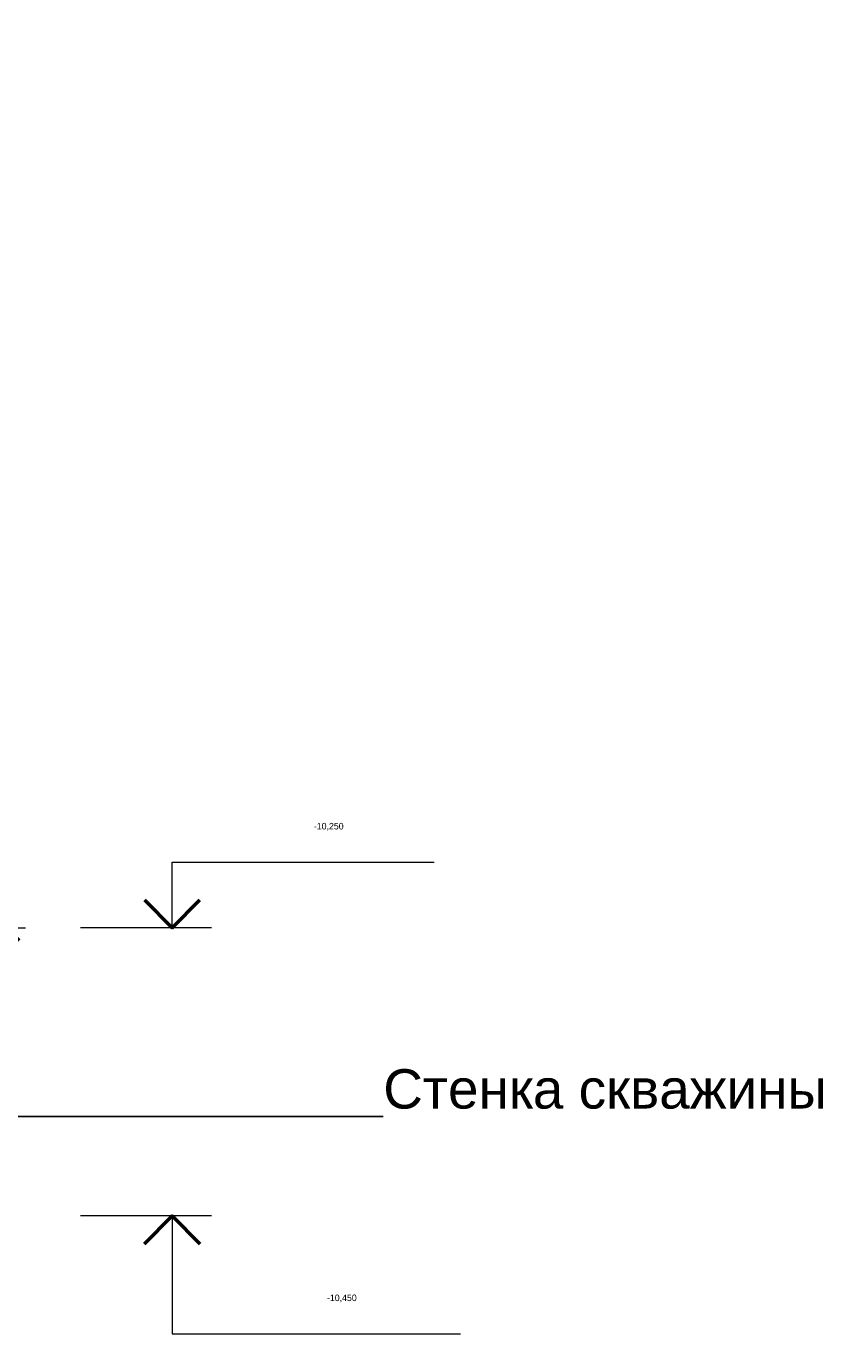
# Model space of a CAD drawing. Header units: millimetres. Extents: x 18801 to 22305, y 7709 to 10544.
# Tile 3 of 14: x 19423 to 19735, y 7710 to 8209. Entities that reach past the tile are written whole.
import ezdxf
from ezdxf import colors
from ezdxf.entities.mleader import LeaderData, LeaderLine
from ezdxf.enums import TextEntityAlignment as Align
from ezdxf.math import Vec2, Vec3

# ---------------------------------------------------------------- set-up
doc = ezdxf.new("R2018")
doc.units = ezdxf.units.MM
for name, color, linetype, lineweight in [('Выноски', 2, 'Continuous', 9), ('Отметки', 7, 'Continuous', 13), ('Размеры', 2, 'Continuous', 9)]:
    doc.layers.add(name, color=color, linetype=linetype, lineweight=lineweight)
doc.styles.add('ГТО-2', font='arial.ttf')
doc.styles.add('КИА', font='arial.ttf')
doc.dimstyles.new('КИА', dxfattribs={"dimtxt": 3, "dimasz": 2, "dimexe": 1.5, "dimexo": 0, "dimgap": 1, "dimtad": 1, "dimdec": 0, "dimzin": 9, "dimtxsty": 'КИА', "dimblk": 'ARCHTICK', "dimcen": 3, "dimdle": 1.5, "dimclrd": 256, "dimclre": 256, "dimclrt": 256, "dimadec": 0, "dimazin": 0, "dimtfac": 1, "dimtdec": 0, "dimtmove": 0, "dimatfit": 3, "dimfxl": 1, "dimtfill": 1, "dimlwd": -1, "dimlwe": -1, "dimarcsym": 2})

# ---------------------------------------------------------------- blocks, each defined once
blk = doc.blocks.new('_ArchTick')
at = {"color": 0, "linetype": 'ByBlock', "const_width": 0.15}
blk.add_lwpolyline([(-0.5, -0.5), (0.5, 0.5)], dxfattribs=at)
blk = doc.blocks.new('*D16')
at = {"layer": 'Defpoints', "color": 0, "transparency": 16777216}
for p in [(19287.2, 8807.64), (19287.2, 7864.87), (19415.45, 7864.87)]:
    blk.add_point(p, dxfattribs=at)
at = {"layer": 'Размеры', "transparency": 16777216}
for p, q in [((19415.45, 8815.14), (19415.45, 7857.37)), ((19290.35, 8807.64), (19422.95, 8807.64)), ((19290.35, 7864.87), (19422.95, 7864.87))]:
    blk.add_line(p, q, dxfattribs=at)
at = {"layer": 'Размеры', "transparency": 16777216, "xscale": 10, "yscale": 10, "zscale": 10}
for p, rotation in [((19415.45, 8807.64), 90), ((19415.45, 7864.87), 270)]:
    blk.add_blockref('_ArchTick', p, dxfattribs=dict(at, rotation=rotation))
at = {"layer": 'Размеры', "transparency": 16777216, "insert": (19400.61, 8336.25), "char_height": 15, "attachment_point": 5, "rotation": 90, "style": 'КИА', "bg_fill": 3, "box_fill_scale": 1.1, "bg_fill_color": 256, "bg_fill_true_color": 13158600, "bg_fill_transparency": 0}
blk.add_mtext('{\\L3000} (фильтровая часть)', dxfattribs=at)
blk = doc.blocks.new('*U32')
at = {"color": 0, "linetype": 'ByBlock', "lineweight": -2}
for p, q in [((7, 0), (0, 0)), ((7, 0), (7, -9)), ((10, 0), (7, 0)), ((7, -9), (29, -9))]:
    blk.add_line(p, q, dxfattribs=at)
at = {"color": 0, "linetype": 'ByBlock', "lineweight": 50}
blk.add_lwpolyline([(4.879, -2.121), (7, 0), (9.121, -2.121)], dxfattribs=at)
at = {"color": 0, "linetype": 'ByBlock', "lineweight": -2, "flags": 104}
for tag, p in [('ОТМЕТКА', (18.818, -6)), ('ПРИМЕЧАНИЕ', (18.818, -12))]:
    blk.add_attdef(tag, text='', height=3.5, dxfattribs=at).set_placement(p, align=Align.MIDDLE_CENTER)
blk = doc.blocks.new('*U30')
at = {"color": 0, "linetype": 'ByBlock', "lineweight": -2}
for p, q in [((7, 0), (7, 5)), ((7, 5), (27, 5)), ((7, 0), (0, 0)), ((10, 0), (7, 0))]:
    blk.add_line(p, q, dxfattribs=at)
at = {"color": 0, "linetype": 'ByBlock', "lineweight": 50}
blk.add_lwpolyline([(4.879, 2.121), (7, 0), (9.121, 2.121)], dxfattribs=at)
at = {"color": 0, "linetype": 'ByBlock', "lineweight": -2, "flags": 104}
for tag, p in [('ОТМЕТКА', (17.818, 8)), ('ПРИМЕЧАНИЕ', (17.818, 2))]:
    blk.add_attdef(tag, text='', height=3.5, dxfattribs=at).set_placement(p, align=Align.MIDDLE_CENTER)

msp = doc.modelspace()

# ---------------------------------------------------------------- block references
at = {"layer": 'Отметки'}
ref = msp.add_blockref('*U30', (19443.895, 7864.872), dxfattribs=dict(at, xscale=5, yscale=5, zscale=5))
lines = msp.add_mtext('-10,250', dxfattribs={"layer": '0', "color": 0, "linetype": 'ByBlock', "lineweight": -2, "insert": (19532.986, 7904.872), "char_height": 2.5, "attachment_point": 1, "bg_fill": 3, "box_fill_scale": 1.2, "bg_fill_color": 256, "bg_fill_transparency": 0})
ref.add_attrib('ОТМЕТКА', '', (19532.986, 7904.872)).embed_mtext(lines)
ref = msp.add_blockref('*U32', (19443.895, 7754.872), dxfattribs=dict(at, xscale=5, yscale=5, zscale=5))
lines = msp.add_mtext('-10,450', dxfattribs={"layer": '0', "color": 0, "linetype": 'ByBlock', "lineweight": -2, "insert": (19537.986, 7724.872), "char_height": 2.5, "attachment_point": 1, "bg_fill": 3, "box_fill_scale": 1.2, "bg_fill_color": 256, "bg_fill_transparency": 0})
ref.add_attrib('ОТМЕТКА', '', (19537.986, 7724.872)).embed_mtext(lines)

# ---------------------------------------------------------------- dimensions: what is measured, and where the dimension line sits
at = {"layer": 'Размеры'}
dim = msp.add_linear_dim(base=(19415.446, 7864.872), p1=(19287.196, 8807.636), p2=(19287.196, 7864.872), angle=90, text='{\\L3000} (фильтровая часть)', dimstyle='КИА', override={"dimexo": 0.63}, dxfattribs=at)
dim.commit()
dim.dimension.update_dxf_attribs({"geometry": '*D16', "text_midpoint": (19400.613, 8336.254)})

# ---------------------------------------------------------------- leaders
at = {"layer": 'Выноски'}
ml = msp.add_multileader_mtext('Standard', dxfattribs=at)
ml.set_content('Стенка скважины', color=256, style='ГТО-2')
ml.set_leader_properties(color=256, linetype='ByLayer', lineweight=-1)
ml.build(insert=Vec2(0, 0))
ml.multileader.update_dxf_attribs({"text_left_attachment_type": 6, "text_right_attachment_type": 6, "dogleg_length": 1, "arrow_head_size": 15, "scale": 5})
ctx = ml.context
ctx.base_point, ctx.scale, ctx.char_height, ctx.arrow_head_size, ctx.landing_gap_size, ctx.plane_origin = Vec3(19559.462, 7792.853), 5, 15, 15, 0, Vec3(19302.16, 7792.853)
ctx.left_attachment, ctx.right_attachment = 6, 6
notes = []
notes.append((ctx, [(0, (1, 1, 0), (19554.462, 7792.853), (1, 0), 5, [(0, [(19322.946, 7792.853)], 0, [])])]))
ctx.mtext.insert, ctx.mtext.flow_direction = Vec3(19559.462, 7810.853), 5
for ctx, leaders in notes:
    for number, flags, end, landing, length, lines in leaders:
        leader = LeaderData()
        leader.index, (leader.has_last_leader_line, leader.has_dogleg_vector, leader.attachment_direction) = number, flags
        leader.last_leader_point, leader.dogleg_vector, leader.dogleg_length = Vec3(end), Vec3(landing), length
        for number, points, colour, breaks in lines:
            line = LeaderLine()
            line.index, line.vertices, line.color, line.breaks = number, Vec3.list(points), colors.encode_raw_color(colour), breaks
            leader.lines.append(line)
        ctx.leaders.append(leader)

doc.saveas('drawing.dxf')
